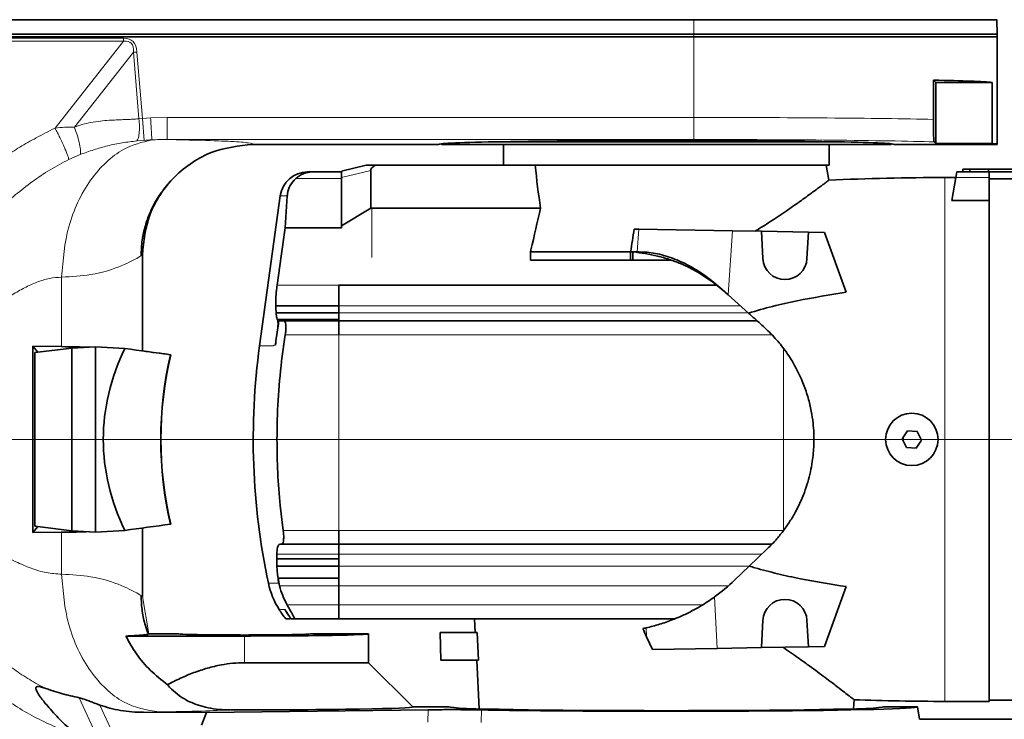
# Model space of a CAD drawing. Header units: millimetres. Extents: x 0 to 14900, y 0 to 10500.
# Tile 52 of 58: x 12584 to 12941, y 5720 to 5974. Entities that reach past the tile are written whole.
import ezdxf

# ---------------------------------------------------------------- set-up
doc = ezdxf.new("R2010")
doc.units = ezdxf.units.MM
doc.header["$LTSCALE"] = 25
doc.styles.add('SLDTEXTSTYLE0', font='TXT', dxfattribs={"width": 0.605})
doc.dimstyles.new('SLDDIMSTYLE1', dxfattribs={"dimtxt": 87.5, "dimasz": 87.5, "dimexe": 0, "dimexo": 0.0625, "dimgap": 21.875, "dimtad": 1, "dimdec": 4, "dimlfac": 25, "dimzin": 12, "dimdsep": 46, "dimtxsty": 'SLDTEXTSTYLE0', "dimsah": 1, "dimcen": 0.09, "dimadec": 1, "dimazin": 3, "dimtfac": 1, "dimtofl": 0, "dimtmove": 0, "dimatfit": 3, "dimfxl": 1, "dimfrac": 2, "dimtolj": 1, "dimtzin": 12, "dimarcsym": 0})
doc.dimstyles.new('SLDDIMSTYLE2', dxfattribs={"dimtxt": 87.5, "dimasz": 87.5, "dimexe": 0, "dimexo": 0.0625, "dimgap": 21.875, "dimtad": 1, "dimdec": 1, "dimrnd": 1e-09, "dimzin": 12, "dimdsep": 46, "dimtxsty": 'SLDTEXTSTYLE0', "dimsah": 1, "dimcen": 0, "dimadec": 0, "dimazin": 3, "dimtfac": 1, "dimtofl": 0, "dimtmove": 0, "dimatfit": 3, "dimfxl": 1, "dimfrac": 2, "dimtolj": 1, "dimtzin": 12, "dimarcsym": 0})

# ---------------------------------------------------------------- blocks, each defined once
blk = doc.blocks.new('_D_6')
at = {"color": 7, "linetype": 'Continuous', "lineweight": 0}
for p, q in [((7705.47, 6386.14), (7414.44, 6437.46)), ((12304.64, 5821.78), (14451.6, 5821.78))]:
    blk.add_line(p, q, dxfattribs=at)
at = {"color": 7, "linetype": 'Continuous', "lineweight": 18}
blk.add_arc((10906.09, 5821.78), 3508.01, 0, 170, dxfattribs=at)
for points in [[(7451.38, 6430.94), (7479.92, 6514.59), (7455.36, 6519.24)], [(14414.1, 5821.78), (14425.51, 5909.43), (14400.51, 5909.12)]]:
    blk.add_solid(points, dxfattribs=at)
at = {"color": 7, "linetype": 'Continuous', "lineweight": 18, "insert": (11097.81, 9439.64), "char_height": 87.5, "attachment_point": 1, "rotation": 355, "style": 'SLDTEXTSTYLE0'}
blk.add_mtext('170°', dxfattribs=at)
blk = doc.blocks.new('_D_7')
at = {"color": 7, "linetype": 'Continuous', "lineweight": 0}
for p, q in [((12304.64, 5821.78), (14452.32, 5821.78)), ((7705.47, 5257.43), (7413.73, 5205.99))]:
    blk.add_line(p, q, dxfattribs=at)
at = {"color": 7, "linetype": 'Continuous', "lineweight": 18}
blk.add_arc((10906.09, 5821.78), 3508.73, 190, 0, dxfattribs=at)
for points in [[(14414.82, 5821.78), (14401.23, 5734.45), (14426.23, 5734.14)], [(7450.66, 5212.5), (7454.65, 5124.2), (7479.21, 5128.85)]]:
    blk.add_solid(points, dxfattribs=at)
at = {"color": 7, "linetype": 'Continuous', "lineweight": 18, "insert": (11078.22, 2427.93), "char_height": 87.5, "attachment_point": 1, "rotation": 5, "style": 'SLDTEXTSTYLE0'}
blk.add_mtext('170°', dxfattribs=at)
blk = doc.blocks.new('_D_8')
at = {"color": 7, "linetype": 'Continuous', "lineweight": 0}
blk.add_line((13076.04, 8173.66), (10906.09, 5821.78), dxfattribs=at)
at = {"color": 7, "linetype": 'Continuous', "lineweight": 18}
blk.add_solid([(13076.04, 8173.66), (13007.52, 8117.82), (13025.9, 8100.87)], dxfattribs=at)
at = {"color": 7, "linetype": 'Continuous', "lineweight": 18, "insert": (11787.19, 6943), "char_height": 87.5, "attachment_point": 1, "rotation": 47.3038, "style": 'SLDTEXTSTYLE0'}
blk.add_mtext('R3200', dxfattribs=at)

msp = doc.modelspace()

# ---------------------------------------------------------------- linework, layer by layer
at = {"color": 8, "linetype": 'Continuous', "lineweight": 18}
for p, q in [((12828.5902634, 5973.9777044), (12828.5902634, 5968.7846161)), ((12553.5774756, 5967.3359386), (12621.8072399, 5967.3359386)), ((12621.8072399, 5966.2425255), (12553.5774756, 5966.2425255)), ((12596.9301278, 5934.7410154), (12621.8072399, 5966.2425255)), ((12621.8072399, 5966.2425255), (12621.8072399, 5967.3359386)), ((12828.5902634, 5968.7846161), (12828.5902634, 5967.7846161)), ((12828.5902634, 5967.7846161), (12828.5902634, 5938.5662513)), ((12625.3831643, 5962.201866), (12603.9384131, 5935.0467026)), ((12625.3831643, 5962.201866), (12626.6306344, 5962.3042922)), ((12627.3637785, 5938.0795456), (12625.3831643, 5962.201866)), ((12626.6306344, 5962.3042922), (12628.6096703, 5938.2011946)), ((12627.3637785, 5938.0795456), (12628.6096703, 5938.2011946)), ((12628.6096703, 5938.2011946), (12631.5987552, 5938.4048464)), ((12629.2765739, 5930.263282), (12628.6096703, 5938.2011946)), ((12631.5987552, 5938.4048464), (12637.5802061, 5938.5662513)), ((12637.5802061, 5938.5662513), (12828.5902634, 5938.5662513)), ((12828.5902634, 5930.5674698), (12828.5902634, 5938.5662513)), ((12629.2765739, 5930.263282), (12626.6147658, 5930.0442497)), ((12828.5902634, 5930.5674698), (12637.5802061, 5930.5674698)), ((12606.0684692, 5925.0991204), (12601.9173499, 5923.3245291)), ((12711.3779254, 5919.3792451), (12700.7902634, 5916.7394444)), ((12700.7902634, 5916.4115626), (12684.2200253, 5916.4115626)), ((12919.5902634, 5726.7846161), (12919.5902634, 5916.7846161)), ((12923.5902634, 5916.7846161), (12935.5902634, 5916.7846161)), ((12681.1417985, 5910.1490935), (12678.6008554, 5910.1490935)), ((12711.7902634, 5887.7846161), (12711.7902634, 5905.6933035)), ((12807.9962012, 5889.7846161), (12808.5873776, 5898.0464924)), ((12842.626299, 5897.4523408), (12840.9646949, 5874.230902)), ((12599.3009415, 5880.6283889), (12599.3009415, 5855.4511146)), ((12677.4216082, 5877.6863155), (12699.7902634, 5877.6863155)), ((12699.7902634, 5877.6863525), (12700.7902634, 5877.6863525)), ((12699.7902634, 5877.6803786), (12699.7902634, 5877.686334)), ((12700.7902634, 5877.6803786), (12700.7902634, 5877.686334)), ((12724.2902634, 5877.6863155), (12724.2902634, 5877.6803785)), ((12699.7902634, 5870.2328187), (12845.4307937, 5870.2328187)), ((12699.7902634, 5867.718021), (12848.2399719, 5867.7180226)), ((12677.4574234, 5865.4681127), (12699.7902634, 5865.4681127)), ((12699.7902634, 5865.1682657), (12677.5993132, 5865.1682657)), ((12677.7433331, 5862.2833352), (12677.6571448, 5862.2833352)), ((12677.7835432, 5865.1635258), (12699.7902634, 5865.1635258)), ((12699.7902634, 5859.7846161), (12680.3976903, 5859.7846161)), ((12699.7902634, 5788.7846229), (12699.7902634, 5859.7846161)), ((12699.7902634, 5859.7846161), (12856.7517846, 5859.7846161)), ((12676.1710229, 5855.7846119), (12671.1130152, 5855.7846119)), ((12676.2049823, 5856.007552), (12676.1710229, 5855.7846119)), ((12676.8922376, 5856.007552), (12676.2049823, 5856.007552)), ((12677.0935147, 5858.2846346), (12677.1055123, 5858.2846346)), ((12861.0902634, 5788.7846161), (12861.0902634, 5854.7207475)), ((12599.3009415, 5788.1181175), (12599.3009415, 5772.9408433)), ((12679.6542886, 5788.7846161), (12699.7902634, 5788.7846161)), ((12699.7902634, 5788.7846161), (12711.7902634, 5788.7846161)), ((12711.7902634, 5788.7846161), (12861.0902634, 5788.7846161)), ((12699.7902634, 5780.1846161), (12677.3880689, 5780.1846161)), ((12699.7902634, 5780.1845521), (12853.1754649, 5780.1845521)), ((12699.7902634, 5775.7940149), (12848.6016895, 5775.7940149)), ((12674.2902634, 5769.6332073), (12677.9076131, 5769.6332073)), ((12699.7902634, 5771.4617364), (12677.7809549, 5771.4617364)), ((12678.3144155, 5768.7186194), (12699.7902634, 5768.7186194)), ((12699.7902634, 5768.7186194), (12841.1372828, 5768.7186194)), ((12630.9542598, 5751.2859626), (12628.5894218, 5764.8423286)), ((12836.0810058, 5764.682417), (12837.0011934, 5746.0187047)), ((12680.2722222, 5760.0580346), (12678.2011823, 5760.0580346)), ((12680.4496, 5759.7846161), (12680.4476058, 5759.7846161)), ((12681.0430391, 5761.7846161), (12699.7902634, 5761.7846161)), ((12699.7902634, 5761.7846161), (12831.6860967, 5761.7846161)), ((12811.4094249, 5750.2367718), (12811.2503478, 5753.4632549)), ((12665.5902634, 5740.7846161), (12665.5902634, 5750.4991382)), ((12618.8121329, 5699.8726423), (12605.6834549, 5728.0775912)), ((12613.1327492, 5725.4728934), (12627.4173527, 5694.7846161)), ((12732.1137236, 5719.2236991), (12732.2253828, 5723.7420406)), ((12751.5563714, 5723.7054858), (12751.3791999, 5719.1883827))]:
    msp.add_line(p, q, dxfattribs=at)
at = {"color": 7, "linetype": 'Continuous', "lineweight": 35}
for p, q in [((12938.5553426, 5968.7846161), (12938.3730217, 5974.0056035)), ((12828.5902634, 5967.7846161), (12553.3269912, 5967.7846161)), ((12558.8217647, 5968.7846161), (12828.5902634, 5968.7846161)), ((12828.5902634, 5968.7846161), (12938.5553426, 5968.7846161)), ((12938.5902634, 5967.7846161), (12828.5902634, 5967.7846161)), ((12938.4854158, 5967.7846161), (12938.5553426, 5968.7846161)), ((12938.5902634, 5928.7846161), (12938.5902634, 5967.7846161)), ((12915.4103698, 5952.1145097), (12915.4103698, 5937.8790845)), ((12915.4103698, 5952.1145097), (12916.2402634, 5951.2846161)), ((12916.2402634, 5951.2846161), (12916.2402634, 5929.1337174)), ((12916.2402634, 5951.2846161), (12936.7568017, 5951.2846161)), ((12936.7568017, 5929.1337174), (12936.7568017, 5951.2846161)), ((12668.6540586, 5928.7846161), (12736.0902634, 5928.7846161)), ((12736.890213, 5928.9846665), (12737.0902634, 5928.7846161)), ((12737.0902634, 5928.7846161), (12900.0902634, 5928.7846161)), ((12759.2260461, 5929.7846161), (12877.9544807, 5929.7846161)), ((12759.5902634, 5928.7846161), (12759.5902634, 5921.2846161)), ((12877.5902634, 5921.2846161), (12877.5902634, 5928.7846161)), ((12900.0902634, 5928.7846161), (12900.2903138, 5928.9846665)), ((12901.0902634, 5928.7846161), (12938.5902634, 5928.7846161)), ((12916.2402634, 5929.1337174), (12915.6595157, 5929.7144651)), ((12936.7568017, 5929.1337174), (12916.2402634, 5929.1337174)), ((12700.7902634, 5919.042008), (12709.7848729, 5921.2846161)), ((12709.7848729, 5921.2846161), (12713.1372188, 5921.2846161)), ((12711.3779254, 5919.3792451), (12711.3779254, 5905.6933035)), ((12713.1372188, 5921.2846161), (12769.7215743, 5921.2846161)), ((12877.5902634, 5921.2846161), (12769.7215743, 5921.2846161)), ((12877.4719423, 5915.7843666), (12876.5020999, 5921.2846161)), ((12926.0902634, 5918.7846161), (12926.0902634, 5919.7846161)), ((12926.0902634, 5919.7846161), (12928.5902634, 5919.7846161)), ((12928.5902634, 5919.7846161), (12928.5902634, 5918.7846161)), ((12928.5902634, 5919.7846161), (12935.4085944, 5919.7846161)), ((12935.4085944, 5918.7846161), (12935.4085944, 5919.7846161)), ((12935.4085944, 5919.7846161), (12958.2902634, 5919.7846161)), ((12700.7902634, 5918.7846161), (12690.2461916, 5918.7846161)), ((12700.7902634, 5916.7394444), (12700.7902634, 5919.042008)), ((12700.7902634, 5899.2031073), (12700.7902634, 5916.7394444)), ((12923.5902634, 5916.7846161), (12919.5902634, 5916.7846161)), ((12923.5902634, 5916.7846161), (12922.1156508, 5908.4216727)), ((12923.9429174, 5918.7846161), (12923.5902634, 5916.7846161)), ((12923.9429174, 5918.7846161), (12935.5902634, 5918.7846161)), ((12935.5902634, 5918.7846161), (12935.5902634, 5916.7846161)), ((12935.5902634, 5918.7846161), (12958.2902634, 5918.7846161)), ((12935.5902634, 5908.4216727), (12935.5902634, 5916.7846161)), ((12955.5902634, 5916.2846161), (12935.5902634, 5916.2846161)), ((12678.6008554, 5910.1490935), (12671.1130152, 5855.7846119)), ((12681.1417985, 5910.1490935), (12680.3377495, 5898.5702851)), ((12700.7902634, 5899.2031073), (12711.3779254, 5905.6933035)), ((12711.7902634, 5905.6933035), (12711.3779254, 5905.6933035)), ((12772.985904, 5905.6933035), (12711.7902634, 5905.6933035)), ((12935.5902634, 5908.4216727), (12922.1156508, 5908.4216727)), ((12935.5902634, 5908.4216727), (12935.5902634, 5726.7846161)), ((12700.7902634, 5898.5702851), (12680.3377495, 5898.5702851)), ((12700.7902634, 5898.5702851), (12700.7902634, 5899.2031073)), ((12806.9179077, 5898.0756331), (12808.5873776, 5898.0464924)), ((12808.5873776, 5898.0464924), (12842.626299, 5897.4523408)), ((12853.0821855, 5897.2698327), (12842.626299, 5897.4523408)), ((12853.0821855, 5897.2698327), (12853.6012271, 5887.3659284)), ((12870.0827895, 5896.973086), (12853.0821855, 5897.2698327)), ((12869.5792997, 5887.3659284), (12870.0827895, 5896.973086)), ((12875.9227381, 5896.8711493), (12870.0827895, 5896.973086)), ((12883.8300991, 5875.1458535), (12875.9227381, 5896.8711493)), ((12628.5902634, 5853.8862875), (12628.5902634, 5888.7269085)), ((12805.6351407, 5889.7846161), (12769.316026, 5889.7846161)), ((12769.316026, 5889.7846161), (12769.316026, 5886.7846161)), ((12805.6351407, 5889.7846161), (12806.391006, 5889.7846161)), ((12805.6351407, 5886.7846161), (12805.6351407, 5889.7846161)), ((12806.391006, 5889.7846161), (12807.9962012, 5889.7846161)), ((12806.391006, 5886.7846161), (12806.391006, 5889.7846161)), ((12805.6351407, 5886.7846161), (12769.316026, 5886.7846161)), ((12806.391006, 5886.7846161), (12805.6351407, 5886.7846161)), ((12820.391228, 5886.7846161), (12806.391006, 5886.7846161)), ((12699.7902634, 5877.6863155), (12836.8664312, 5877.6863155)), ((12699.7902634, 5870.2328187), (12699.7902634, 5877.6863155)), ((12839.7918138, 5875.2808735), (12835.8002658, 5878.5629869)), ((12840.9646949, 5874.230902), (12838.0340667, 5876.8544211)), ((12848.3443822, 5867.6245537), (12840.9646949, 5874.230902)), ((12699.7902634, 5870.2327556), (12676.9546881, 5870.2327556)), ((12699.7902634, 5867.718021), (12699.7902634, 5870.2328187)), ((12677.0933151, 5867.7179875), (12699.7902634, 5867.7179875)), ((12699.7902634, 5864.7847161), (12699.7902634, 5867.718021)), ((12677.6571448, 5862.2833352), (12677.0935147, 5858.2846346)), ((12677.1055123, 5858.2846161), (12677.7433331, 5862.2833352)), ((12677.5993132, 5865.1682657), (12677.4574234, 5865.4681127)), ((12678.3011393, 5864.7846161), (12677.7835432, 5865.1635258)), ((12679.9367125, 5864.7846161), (12678.3011393, 5864.7846161)), ((12679.9367125, 5864.7846161), (12699.7902634, 5864.7846161)), ((12699.7902634, 5864.7847161), (12851.5166512, 5864.7847161)), ((12699.7902634, 5859.7846161), (12699.7902634, 5864.7847161)), ((12679.0782752, 5850.3008588), (12680.397702, 5859.7846142)), ((12588.9122594, 5855.5680763), (12599.3009415, 5855.4511146)), ((12588.9122594, 5788.0011558), (12588.9122594, 5855.5680763)), ((12588.9122594, 5855.5680763), (12590.6702316, 5853.4126531)), ((12611.5902634, 5855.3508835), (12603.0601656, 5854.871488)), ((12611.5902634, 5855.3508835), (12611.5902634, 5788.2183487)), ((12622.2516027, 5854.7517113), (12611.5902634, 5855.3508835)), ((12603.0601656, 5854.871488), (12589.6487337, 5853.2923783)), ((12589.6487337, 5853.2923783), (12589.6487337, 5790.2768539)), ((12603.0601656, 5788.6977441), (12603.0601656, 5854.871488)), ((12638.8064453, 5852.4927627), (12638.8616934, 5852.4934628)), ((12679.0763382, 5850.2846346), (12679.0692518, 5850.2249031)), ((12679.0782632, 5850.3008602), (12679.0763382, 5850.2846346)), ((12906.0566812, 5824.8907593), (12904.1334734, 5822.0095665)), ((12909.5134712, 5824.6658088), (12906.0566812, 5824.8907593)), ((12911.0470534, 5821.5596656), (12909.5134712, 5824.6658088)), ((12904.1334734, 5822.0095665), (12905.6670556, 5818.9034233)), ((12904.4445167, 5821.3795742), (12904.4445167, 5822.4755462)), ((12909.1238456, 5818.6784729), (12911.0470534, 5821.5596656)), ((12905.6670556, 5818.9034233), (12909.1238456, 5818.6784729)), ((12679.5184225, 5789.7846161), (12678.5840694, 5797.7846531)), ((12638.8064453, 5791.0764695), (12638.8616934, 5791.0757694)), ((12588.9122594, 5788.0011558), (12590.6702316, 5790.156579)), ((12588.9122594, 5788.0011558), (12599.3009415, 5788.1181175)), ((12603.0601656, 5788.6977441), (12589.6487337, 5790.2768539)), ((12611.5902634, 5788.2183487), (12603.0601656, 5788.6977441)), ((12622.2516027, 5788.8175209), (12611.5902634, 5788.2183487)), ((12628.5902634, 5764.8423344), (12628.5902634, 5789.6829447)), ((12679.6314952, 5788.7846161), (12679.5184225, 5789.7846161)), ((12679.6542754, 5788.7846346), (12679.6314952, 5788.7846161)), ((12699.7902634, 5783.7845161), (12699.7902634, 5788.7846195)), ((12678.5091374, 5783.7846161), (12678.8423225, 5783.7846161)), ((12678.8423225, 5783.7846161), (12678.847498, 5783.7846531)), ((12699.7902634, 5783.7846161), (12678.8423225, 5783.7846161)), ((12678.847498, 5783.7846531), (12679.0904045, 5783.7846531)), ((12679.0904045, 5783.7846531), (12699.7902634, 5783.7846531)), ((12699.7902634, 5783.7845161), (12856.8477019, 5783.7845161)), ((12699.7902634, 5780.1845521), (12699.7902634, 5783.7845161)), ((12677.3880689, 5780.1846161), (12677.5231735, 5782.1473232)), ((12677.3880689, 5780.1846161), (12677.3880689, 5778.4512827)), ((12699.7902634, 5775.7940149), (12699.7902634, 5780.1845521)), ((12855.1782176, 5782.107069), (12848.6594526, 5775.8494638)), ((12677.3880689, 5778.4512827), (12677.3880619, 5775.7941971)), ((12699.7902634, 5778.4512827), (12677.3880689, 5778.4512827)), ((12677.3880619, 5775.7941971), (12699.7902634, 5775.7941971)), ((12699.7902634, 5768.7186194), (12699.7902634, 5775.7940149)), ((12848.6594526, 5775.8494638), (12843.3250161, 5770.7287396)), ((12677.8378635, 5771.445816), (12677.8378615, 5771.4458174)), ((12677.8378615, 5771.4458174), (12699.7902634, 5771.4458174)), ((12678.3144155, 5768.7186194), (12677.8378635, 5771.445816)), ((12677.8378635, 5771.445816), (12699.7902634, 5771.445816)), ((12699.7902634, 5761.7846161), (12699.7902634, 5768.7186194)), ((12883.8300991, 5768.4233787), (12875.9227381, 5746.6980828)), ((12680.4496, 5759.7846161), (12680.2722222, 5760.0580346)), ((12680.2722222, 5760.0580346), (12680.4476058, 5759.7846161)), ((12699.7902634, 5756.7845161), (12699.7902634, 5761.7846161)), ((12680.5804225, 5756.7836161), (12680.5804225, 5756.7846161)), ((12682.3281767, 5756.7846161), (12682.2914721, 5756.7846161)), ((12682.3281767, 5756.7836161), (12682.2914721, 5756.7836161)), ((12682.3281767, 5756.7846161), (12683.6678093, 5756.7846161)), ((12682.3281767, 5756.7836161), (12682.3281767, 5756.7846161)), ((12683.6678093, 5756.7836161), (12682.3281767, 5756.7836161)), ((12699.7902634, 5756.7836161), (12683.6678093, 5756.7836161)), ((12699.7902634, 5756.7845161), (12760.3125187, 5756.7845161)), ((12749.0180824, 5756.7836161), (12749.2800689, 5751.7846161)), ((12760.3125238, 5756.7845161), (12760.3331495, 5756.7846161)), ((12760.3331495, 5756.7846161), (12821.8274223, 5756.7846161)), ((12853.0821855, 5746.2993995), (12853.6012271, 5756.2033037)), ((12869.5792997, 5756.2033037), (12870.0827895, 5746.5961461)), ((12736.5117056, 5751.7846161), (12736.7735648, 5741.7846161)), ((12750.0167573, 5751.7846161), (12736.5117056, 5751.7846161)), ((12750.0167573, 5751.7846161), (12750.5082373, 5741.7846161)), ((12622.5721292, 5750.4991382), (12665.5902634, 5750.4991382)), ((12641.4275253, 5751.2846161), (12630.9542857, 5751.2846161)), ((12710.5902634, 5751.2846161), (12689.7530015, 5751.2846161)), ((12710.5902634, 5740.7846161), (12710.5902634, 5751.2846161)), ((12813.5673659, 5745.6096657), (12811.4094249, 5750.2367718)), ((12837.0011934, 5746.0187047), (12813.5673659, 5745.6096657)), ((12853.0821855, 5746.2993995), (12837.0011934, 5746.0187047)), ((12870.0827895, 5746.5961461), (12853.0821855, 5746.2993995)), ((12875.9227381, 5746.6980828), (12870.0827895, 5746.5961461)), ((12665.5902634, 5740.7846161), (12710.5902634, 5740.7846161)), ((12726.5995832, 5724.7752962), (12710.5902634, 5740.7846161)), ((12750.5082373, 5741.7846161), (12736.7735648, 5741.7846161)), ((12749.8041467, 5741.7846161), (12750.731218, 5724.0950421)), ((12886.4493088, 5724.0950421), (12886.6234923, 5727.4186606)), ((12919.5902634, 5726.7846161), (12935.5902634, 5726.7846161)), ((12935.5902634, 5727.2846161), (12955.5902634, 5727.2846161)), ((12732.2253828, 5723.7420406), (12651.9040327, 5722.7566371)), ((12726.5902634, 5724.7846161), (12739.884492, 5724.7846161)), ((12909.5902634, 5724.7846161), (12897.2960348, 5724.7846161)), ((12910.3837348, 5720.2846161), (12909.5902634, 5724.7846161)), ((12628.9803248, 5722.8296959), (12651.9040327, 5722.7566371)), ((12649.9895206, 5718.2161777), (12651.9040327, 5722.7566371)), ((12960.5902634, 5720.2846161), (12910.3837348, 5720.2846161))]:
    msp.add_line(p, q, dxfattribs=at)
at = {"color": 7, "linetype": 'Continuous', "lineweight": 35, "flags": 128}
for points in [[(12828.5902634, 5973.9777044), (12754.1701447, 5973.9777044), (12679.750026, 5973.9774743), (12558.8217647, 5973.9658976)], [(12680.3377495, 5898.5702851), (12678.9013914, 5888.2846531), (12677.4216082, 5877.6863155)]]:
    msp.add_lwpolyline(points, dxfattribs=at)
at = {"color": 7, "linetype": 'Continuous', "lineweight": 35}
msp.add_circle((12907.5902634, 5821.7846161), 9.5, dxfattribs=at)
at = {"color": 7, "linetype": 'Continuous', "lineweight": 18}
msp.add_arc((10906.0902605, 5821.7846161), 3200, 190, 170, dxfattribs=at)
at = {"color": 7, "linetype": 'Continuous', "lineweight": 35}
for centre, radius, start, end in [((12688.5073306, 5908.7846346), 10, 90, 172.157762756), ((12919.5902634, 5016.7846161), 900, 90, 92.6841153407), ((12861.5902634, 5887.7846161), 8, 183, 357), ((12918.7902245, 5821.7846119), 250, 172.183550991, 192.040650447), ((12918.7902259, 5821.7846119), 241.402145, 187.617484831, 187.857011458), ((12702.8255147, 5775.7019691), 29.1734543, 192.006544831, 212.427954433), ((12796.2344545, 5819.7846161), 68, 305.872160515, 313.828988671), ((12861.5902634, 5755.7846161), 8, 3, 177), ((12703.6026613, 5776.0193898), 30, 212.1437435, 219.878169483), ((12796.2344545, 5819.7846161), 68, 281.694666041, 282.757315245), ((12919.5902634, 6626.7846161), 900, 267.8980222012, 270)]:
    msp.add_arc(centre, radius, start, end, dxfattribs=at)
at = {"color": 8, "linetype": 'Continuous', "lineweight": 18}
for centre, major_axis, ratio, start_param, end_param in [((12512.878836, 5824.6634277), (-111.9492428, -141.7596298), 0.1439379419, 2.9884067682, 3.2547763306), ((12512.878836, 5824.6634277), (111.4140014, 141.0818618), 0.1112534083, 6.1299994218, 6.3963689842), ((12828.5902634, 5936.7858347), (110, 0), 0.0161856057, 0.6611710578, 1.5707963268), ((12828.5902634, 5928.7870531), (102, 0), 0.0174550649, 0.5479003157, 1.5707963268)]:
    msp.add_ellipse(centre, major_axis=major_axis, ratio=ratio, start_param=start_param, end_param=end_param, dxfattribs=at)
at = {"color": 7, "linetype": 'Continuous', "lineweight": 35}
for centre, major_axis, ratio, start_param, end_param in [((12828.5902634, 5950.9355148), (110, 0), 0.0174550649, 0.182835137, 0.6611710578), ((12818.5902634, 5928.7846161), (82.5, 0), 0.0174550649, 0.7676187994, 2.3739738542), ((12818.5902634, 5928.7846161), (82.5, 0), 0.0174550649, 2.3739738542, 3.1415926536), ((12818.5902634, 5928.7846161), (82.5, 0), 0.0174550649, 0, 0.7676187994), ((12828.5902634, 5928.7846161), (110, 0), 0.0174550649, 0, 0.182835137), ((12727.9121874, 5921.6818087), (16.5257463, 2.4200808), 0.219246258, 2.6439962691, 3.1094965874), ((12818.5902634, 5948.2509619), (0, 119.3924469), 0.4088243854, 1.7986252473, 1.9352638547), ((12792.0001613, 5954.4519017), (32.3291991, 244.9217031), 0.0919466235, 4.4573446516, 4.492279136), ((12918.7902634, 5881.1190214), (242.1043341, 0), 0.954556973, 3.1887159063, 3.1996126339), ((12528.5902634, 5846.7454688), (99.999292, 5.6181348), 0.0669770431, 0.6270456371, 0.7816352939), ((12754.4354727, 5821.7846161), (140.0110629, 0), 0.7142292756, 2.8056376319, 3.4775476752), ((12948.5343909, 5821.7846161), (764.2499116, -99.4660615), 0.0135034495, 4.2730497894, 4.2968726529), ((12948.5894737, 5821.7846161), (764.2499116, -99.4660615), 0.0135034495, 4.2821226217, 4.2968726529), ((12708.4320097, 5821.7846161), (0, 100), 0.7316044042, 1.2586641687, 1.8829284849), ((12708.4870925, 5821.7846161), (0, 100), 0.7316044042, 1.2586641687, 1.8829284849), ((12948.5343909, 5821.7846161), (764.2499116, 99.4660615), 0.0135034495, 1.9863126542, 2.0101355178), ((12528.5902634, 5796.8237634), (99.999292, -5.6181348), 0.0669770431, 5.5015500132, 5.6561396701), ((12812.2380899, 5512.0930958), (-26.6481893, 266.9367196), 0.1817911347, 5.7959677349, 5.8211148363), ((12665.5902634, 5751.283972), (24.1627662, 0), 0.0174550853, 3.1400655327, 6.2847124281), ((12665.5902634, 5751.2846161), (45, 0), 0.0174550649, 4.7123889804, 6.2831853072), ((12665.5902634, 5724.766025), (61.0092948, 0), 0.0174577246, 4.6294265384, 6.3006412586), ((12818.5902634, 5724.7910416), (78.7066322, 0), 0.0174552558, 3.1462697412, 6.2785082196), ((12818.5902634, 5724.7797272), (91.000431, 0), 0.0174551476, 3.8843112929, 6.2862631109)]:
    msp.add_ellipse(centre, major_axis=major_axis, ratio=ratio, start_param=start_param, end_param=end_param, dxfattribs=at)
for points, knots in [([(12938.2832209, 5974.0024676), (12938.3072217, 5974.0025209), (12938.3995403, 5974.0027258), (12937.7438287, 5974.0015504), (12936.3305588, 5974.0036833), (12934.1197238, 5974.0004248), (12931.1476836, 5974.0016875), (12927.4417807, 5973.9998177), (12923.0448968, 5973.9979623), (12918.0085955, 5973.9987883), (12912.280455, 5973.9945639), (12905.9621504, 5973.9954212), (12899.1167517, 5973.9922237), (12891.8116296, 5973.9906149), (12883.9767274, 5973.9896994), (12875.7578593, 5973.9863878), (12867.2305135, 5973.9862335), (12858.4792078, 5973.982923), (12849.4227346, 5973.982207), (12839.4388015, 5973.979584), (12832.4431289, 5973.9783719), (12828.5902634, 5973.9777044)], [0, 0, 0, 0, 0.0192032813, 0.0738648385, 0.126847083, 0.1802005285, 0.2339820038, 0.2886455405, 0.3415811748, 0.3948871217, 0.4487664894, 0.5034314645, 0.5563641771, 0.6096670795, 0.6635433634, 0.7182049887, 0.7711873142, 0.8245408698, 0.8783224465, 0.9329861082, 1, 1, 1, 1]), ([(12915.4103698, 5937.8790845), (12915.4117664, 5937.2268711), (12915.4145498, 5935.9270309), (12915.4370953, 5933.9666425), (12915.4705318, 5932.3895351), (12915.5117736, 5931.2129895), (12915.5561127, 5930.3957617), (12915.605618, 5929.8541121), (12915.6415441, 5929.7610288), (12915.6595157, 5929.7144651)], [0, 0, 0, 0, 0.1085608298, 0.2163582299, 0.3822981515, 0.5188125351, 0.6556252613, 0.8277312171, 1, 1, 1, 1]), ([(12668.6540587, 5928.7846161), (12663.6136087, 5928.2482742), (12655.8602796, 5927.4232615), (12646.5318878, 5922.4266929), (12640.1134987, 5917.2564196), (12634.9430814, 5910.8392917), (12629.9478249, 5901.5149565), (12629.1245664, 5893.764773), (12628.5894218, 5888.7269033)], [0, 0, 0, 0, 0.2395323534, 0.368453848, 0.5000972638, 0.6317277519, 0.7606111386, 1, 1, 1, 1]), ([(12684.2200253, 5916.4115626), (12683.484888, 5915.607476), (12682.0165548, 5914.0014261), (12681.2966462, 5911.6892762), (12681.1674187, 5910.4039228), (12681.1417985, 5910.1490935)], [0, 0, 0, 0, 0.445635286, 0.8900937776, 1, 1, 1, 1]), ([(12690.2461916, 5918.7846161), (12690.2461912, 5918.7846161), (12690.246189, 5918.7846161), (12690.2454086, 5918.784616), (12690.24134, 5918.784614), (12690.2257279, 5918.7845911), (12689.2051267, 5918.7799662), (12687.577229, 5918.4743555), (12685.5875878, 5917.5074467), (12684.6514269, 5916.7572625), (12684.2200253, 5916.4115626)], [0, 0, 0, 0, 0.0000116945, 0.0000635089, 0.0005887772, 0.0021243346, 0.0080825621, 0.4984651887, 0.7688827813, 1, 1, 1, 1]), ([(12877.444441, 5915.7795014), (12877.4304474, 5915.7689058), (12877.3995089, 5915.7454798), (12876.9315879, 5915.3917044), (12876.1683692, 5914.8165601), (12875.1370748, 5914.0428403), (12873.8246304, 5913.0642306), (12872.22146, 5911.8783007), (12870.3300664, 5910.4932304), (12868.1533226, 5908.9192134), (12865.7192281, 5907.1859949), (12863.0798758, 5905.3416769), (12860.2697193, 5903.4203701), (12857.2979223, 5901.4422351), (12854.1418286, 5899.3982028), (12851.8836121, 5898.0072639), (12850.7524011, 5897.3104992)], [0, 0, 0, 0, 0.0627150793, 0.1386573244, 0.2071788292, 0.2761545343, 0.3455670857, 0.4160020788, 0.4887335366, 0.5618724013, 0.6361878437, 0.7108681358, 0.7824570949, 0.8543270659, 0.9270278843, 1, 1, 1, 1]), ([(12628.1246466, 5888.4329822), (12628.2072158, 5890.3283859), (12628.367293, 5894.0030125), (12629.5331043, 5899.1852353), (12631.1451482, 5903.7452128), (12633.0383263, 5907.5940067), (12634.993353, 5910.7300342), (12636.7865789, 5913.1348598), (12638.1440317, 5914.7260289), (12638.6491442, 5915.2726435), (12638.820118, 5915.4576653)], [0, 0, 0, 0, 0.1751849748, 0.3396317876, 0.4904864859, 0.6261361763, 0.7465168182, 0.8533649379, 0.9503659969, 1, 1, 1, 1]), ([(12769.316026, 5889.7846161), (12769.3730054, 5890.0354224), (12770.5786605, 5895.3423583), (12771.8114122, 5900.6430874), (12772.985904, 5905.6933035)], [0, 0, 0, 0, 0.0472601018, 1, 1, 1, 1]), ([(12835.8002658, 5878.5629869), (12833.8861068, 5879.907438), (12830.0090426, 5882.6305783), (12824.5233653, 5885.3026969), (12819.6188706, 5887.1360725), (12815.3634584, 5888.3409796), (12810.9688308, 5889.2529546), (12807.916697, 5889.6074247), (12806.391006, 5889.7846161)], [0, 0, 0, 0, 0.215116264, 0.435710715, 0.5751116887, 0.7145218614, 0.8572960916, 1, 1, 1, 1]), ([(12807.9962012, 5889.7846161), (12808.9457725, 5889.7745482), (12810.8442648, 5889.7544194), (12813.853734, 5889.4419059), (12816.9331531, 5888.7841907), (12821.0527265, 5887.5341571), (12826.1886488, 5885.2824474), (12832.2942237, 5881.6430494), (12836.0848459, 5878.4806144), (12838.0340667, 5876.8544211)], [0, 0, 0, 0, 0.0971999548, 0.1943333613, 0.2947175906, 0.3951162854, 0.5893895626, 0.7888551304, 1, 1, 1, 1]), ([(12676.9546881, 5870.2327556), (12676.9345057, 5871.0374453), (12676.9090878, 5872.0508752), (12677.0315937, 5874.2748128), (12677.1884754, 5875.9574475), (12677.3792329, 5877.3720683), (12677.4216082, 5877.6863155)], [0, 0, 0, 0, 0.3893134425, 0.4903030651, 0.8867747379, 1, 1, 1, 1]), ([(12883.8300991, 5875.1458535), (12877.8638897, 5874.2102665), (12868.8999914, 5872.804599), (12857.0924263, 5870.1255234), (12851.2622769, 5868.4587477), (12848.3443822, 5867.6245537)], [0, 0, 0, 0, 0.4985387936, 0.7490268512, 1, 1, 1, 1]), ([(12677.4574234, 5865.4681127), (12677.3264384, 5865.9518083), (12677.1611995, 5866.5619953), (12677.1049712, 5867.5194979), (12677.0933151, 5867.7179875)], [0, 0, 0, 0, 0.7927006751, 1, 1, 1, 1]), ([(12848.3443822, 5867.6245537), (12848.7476144, 5867.2635774), (12850.5400383, 5865.6589869), (12852.3623363, 5864.0276528), (12853.7746815, 5862.7633114)], [0, 0, 0, 0, 0.2249647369, 1, 1, 1, 1]), ([(12677.5993132, 5865.1682657), (12677.6472295, 5865.047144), (12677.7430961, 5864.804815), (12677.7941105, 5864.0798447), (12677.7700549, 5863.2084974), (12677.6936647, 5862.5825718), (12677.6571448, 5862.2833352)], [0, 0, 0, 0, 0.2571504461, 0.5144825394, 0.767888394, 1, 1, 1, 1]), ([(12677.7835432, 5865.1635258), (12677.8254192, 5865.0444294), (12677.9099341, 5864.804067), (12677.9352708, 5864.0919016), (12677.8838541, 5863.2213429), (12677.789373, 5862.5906609), (12677.7433331, 5862.2833352)], [0, 0, 0, 0, 0.2512682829, 0.5071144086, 0.7598213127, 1, 1, 1, 1]), ([(12680.3976903, 5859.7846161), (12680.4712421, 5860.3263831), (12680.6183967, 5861.4102925), (12680.6485072, 5862.8766195), (12680.5269431, 5863.9984361), (12680.2788061, 5864.6712942), (12680.0448003, 5864.7488109), (12679.9367125, 5864.7846161)], [0, 0, 0, 0, 0.2068038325, 0.4137509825, 0.6179717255, 0.8235401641, 1, 1, 1, 1]), ([(12853.7746815, 5862.7633114), (12855.245503, 5861.3601128), (12858.0704037, 5858.6650905), (12861.8465882, 5853.9269686), (12865.1567991, 5848.7723157), (12867.798167, 5843.3497537), (12869.6784912, 5838.1604791), (12870.745434, 5834.06376), (12871.4633992, 5830.2891481), (12872.0400684, 5825.7944687), (12872.1908322, 5820.0633624), (12871.6780384, 5814.4801483), (12870.8570224, 5809.9909182), (12869.8968417, 5806.2457346), (12868.6739445, 5802.5717523), (12867.1832734, 5798.963671), (12865.4309939, 5795.4526424), (12863.4145785, 5792.0481076), (12861.1574766, 5788.7935861), (12858.9708282, 5786.0869963), (12856.963712, 5783.8668091), (12855.7737608, 5782.6940219), (12855.1782176, 5782.107069)], [0, 0, 0, 0, 0.0699052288, 0.1342619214, 0.2059910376, 0.2759924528, 0.3341976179, 0.3868390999, 0.4133792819, 0.4583952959, 0.5326421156, 0.5967576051, 0.6382357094, 0.6799884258, 0.7222838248, 0.7648401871, 0.8086541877, 0.85272005, 0.8975225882, 0.9425576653, 0.9712514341, 1, 1, 1, 1]), ([(12676.8922376, 5856.007552), (12676.9093932, 5856.3724648), (12676.9436989, 5857.1021762), (12677.051582, 5857.8905229), (12677.1055151, 5858.2846346)], [0, 0, 0, 0, 0.5000782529, 1, 1, 1, 1]), ([(12676.8922376, 5856.007552), (12676.9130783, 5856.4389416), (12676.9485311, 5857.1727934), (12677.0511993, 5857.9601287), (12677.0935147, 5858.2846346)], [0, 0, 0, 0, 0.5878429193, 1, 1, 1, 1]), ([(12679.0692518, 5850.2249031), (12678.5789342, 5845.4972929), (12677.5982952, 5836.0420377), (12677.4581525, 5826.5370988), (12677.3880809, 5821.7846119)], [0, 0, 0, 0, 0.49999816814, 1, 1, 1, 1]), ([(12679.0904045, 5783.7846531), (12679.2232501, 5783.8391096), (12679.4890962, 5783.948086), (12679.7478633, 5784.8138142), (12679.8547467, 5786.0808752), (12679.8120062, 5787.4817836), (12679.7005178, 5788.4026737), (12679.6542754, 5788.7846346)], [0, 0, 0, 0, 0.2179066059, 0.436067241, 0.6480303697, 0.8540122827, 1, 1, 1, 1]), ([(12677.5231752, 5782.147334), (12677.6542387, 5782.6806349), (12677.8837495, 5783.6145208), (12678.3214068, 5783.7335564), (12678.5091374, 5783.7846161)], [0, 0, 0, 0, 0.5710557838, 1, 1, 1, 1]), ([(12677.7809549, 5771.4617364), (12677.666369, 5772.2727077), (12677.4402442, 5773.8730849), (12677.405299, 5775.1596051), (12677.3880619, 5775.7941971)], [0, 0, 0, 0, 0.5067376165, 1, 1, 1, 1]), ([(12883.8300991, 5768.4233787), (12878.2626875, 5769.2854734), (12869.9001141, 5770.5803895), (12858.8848462, 5773.0374826), (12852.7274637, 5774.6417481), (12849.3384629, 5775.6478785), (12848.6594526, 5775.8494638)], [0, 0, 0, 0, 0.4692857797, 0.7048943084, 0.940873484, 1, 1, 1, 1]), ([(12677.7809549, 5771.4617364), (12677.8091867, 5771.2690431), (12677.8647044, 5770.8901124), (12677.9113597, 5770.3852502), (12677.9301609, 5769.9480307), (12677.9151288, 5769.7381448), (12677.9076131, 5769.6332073)], [0, 0, 0, 0, 0.2542459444, 0.4999739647, 0.75000004, 1, 1, 1, 1]), ([(12677.8378615, 5771.4458174), (12677.8648499, 5771.1405949), (12677.9192902, 5770.5249097), (12677.9334733, 5769.941066), (12677.9134776, 5769.7030227), (12677.9076131, 5769.6332073)], [0, 0, 0, 0, 0.409954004, 0.8269459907, 1, 1, 1, 1]), ([(12681.0430391, 5761.7846161), (12680.4804624, 5762.8866098), (12679.3458038, 5765.1092165), (12678.6601263, 5767.5087846), (12678.3144155, 5768.7186194)], [0, 0, 0, 0, 0.49581141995, 1, 1, 1, 1]), ([(12630.775311, 5751.1589653), (12630.386081, 5752.1905103), (12629.3771689, 5754.8643482), (12628.3809349, 5759.5732755), (12628.211858, 5763.2432472), (12628.1246466, 5765.13625)], [0, 0, 0, 0, 0.2332033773, 0.6044797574, 1, 1, 1, 1]), ([(12836.0810058, 5764.682417), (12834.8938226, 5763.857132), (12832.5195363, 5762.206618), (12828.7677523, 5760.0232916), (12824.9029527, 5758.071653), (12820.6502038, 5756.263017), (12816.0547886, 5754.6552033), (12812.8581932, 5753.8621502), (12811.2503478, 5753.4632549)], [0, 0, 0, 0, 0.1515384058, 0.3030665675, 0.4588362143, 0.6145988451, 0.8061482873, 1, 1, 1, 1]), ([(12680.4476058, 5759.7846161), (12680.6832368, 5759.4240059), (12681.1542544, 5758.7031594), (12681.7056276, 5757.8794527), (12682.0486146, 5757.3473968), (12682.2368757, 5757.0335854), (12682.3354183, 5756.8242307), (12682.305998, 5756.7977102), (12682.2914721, 5756.7846161)], [0, 0, 0, 0, 0.2498938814, 0.4995286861, 0.6314042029, 0.7498807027, 0.8765070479, 1, 1, 1, 1]), ([(12680.4496, 5759.7846161), (12680.7254238, 5759.3684669), (12681.2650224, 5758.5543477), (12681.9049701, 5757.6162666), (12682.2747654, 5757.0344197), (12682.3779116, 5756.8075715), (12682.339733, 5756.7899499), (12682.3281767, 5756.7846161)], [0, 0, 0, 0, 0.2890409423, 0.5654553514, 0.7433398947, 0.9223118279, 1, 1, 1, 1]), ([(12683.6678093, 5756.7846161), (12683.7105753, 5756.8194324), (12683.7960516, 5756.8890196), (12683.5414824, 5757.4438436), (12683.055295, 5758.2990737), (12682.324096, 5759.5285525), (12681.6093864, 5760.7636619), (12681.1685269, 5761.5583992), (12681.0430391, 5761.7846161)], [0, 0, 0, 0, 0.1589081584, 0.3176086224, 0.4816416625, 0.6762266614, 0.9078400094, 1, 1, 1, 1]), ([(12682.116465, 5756.7846161), (12681.6901565, 5756.7846161), (12680.7701983, 5756.7846161), (12680.6466946, 5756.7846161), (12680.5804225, 5756.7846161)], [0, 0, 0, 0, 0.4633998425, 1, 1, 1, 1]), ([(12622.5721292, 5750.4991382), (12623.6647854, 5750.5498082), (12625.3058856, 5750.6259113), (12626.9901247, 5750.7304284), (12628.1044635, 5750.8102699), (12629.039689, 5750.8914836), (12629.7942952, 5750.9739479), (12630.3736246, 5751.0564356), (12630.6028214, 5751.1115671), (12630.7161848, 5751.1388358)], [0, 0, 0, 0, 0.2466668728, 0.3704779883, 0.4947092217, 0.6212651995, 0.7480198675, 0.8753675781, 1, 1, 1, 1]), ([(12622.5721292, 5750.4991382), (12623.8031201, 5748.2994931), (12626.2973125, 5743.8426463), (12631.3866484, 5737.821825), (12635.5411411, 5734.5193798), (12637.6703268, 5732.8268701)], [0, 0, 0, 0, 0.3220648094, 0.6525568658, 1, 1, 1, 1]), ([(12886.5809661, 5727.4208903), (12886.5902378, 5727.4135935), (12886.6204999, 5727.3897774), (12886.3133281, 5727.6315242), (12885.664323, 5728.1413212), (12884.5126926, 5729.0429738), (12882.667602, 5730.4796355), (12880.3421375, 5732.2720004), (12877.8775778, 5734.1487996), (12875.533391, 5735.9148979), (12872.7521805, 5737.9808444), (12869.7055283, 5740.2025679), (12865.8010219, 5742.9999802), (12862.6842787, 5745.1299522), (12860.7765252, 5746.4337047)], [0, 0, 0, 0, 0.0327003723, 0.1067313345, 0.1825120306, 0.2588793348, 0.3659848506, 0.4834543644, 0.5472992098, 0.6271543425, 0.7074359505, 0.7889351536, 0.8708075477, 1, 1, 1, 1]), ([(12665.5902634, 5740.7846161), (12664.1944141, 5740.7468544), (12661.3910164, 5740.6710144), (12656.9060769, 5740.024127), (12652.181362, 5738.9111877), (12647.2408719, 5737.2542296), (12642.3903818, 5735.2299901), (12639.2438247, 5733.6279846), (12637.6703268, 5732.8268701)], [0, 0, 0, 0, 0.14277873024, 0.2867541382, 0.46273885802, 0.63880077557, 0.81937520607, 1, 1, 1, 1]), ([(12592.8141951, 5731.7342134), (12592.2661194, 5731.9131978), (12591.510411, 5732.1599886), (12590.674393, 5732.2304961), (12590.3053728, 5732.1629084), (12590.1027653, 5732.0189531), (12589.963656, 5731.7907907), (12589.958085, 5731.3464992), (12590.151538, 5730.7922678), (12590.4034046, 5730.2702468), (12590.9029279, 5729.3801374), (12591.810751, 5728.0726153), (12593.1770909, 5726.3218487), (12595.5906677, 5723.4738722), (12599.2417195, 5719.5595002), (12602.6114138, 5716.4815437), (12604.2991189, 5714.9399549)], [0, 0, 0, 0, 0.07432643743, 0.10248423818, 0.12582947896, 0.13893161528, 0.15178525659, 0.1789960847, 0.21166526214, 0.23088751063, 0.25228041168, 0.33577706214, 0.41389654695, 0.50282927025, 0.75099296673, 1, 1, 1, 1]), ([(12592.8144999, 5731.7329488), (12594.9922957, 5730.9998517), (12599.3621663, 5729.5288509), (12603.5717737, 5728.5623971), (12605.6834549, 5728.0775912)], [0, 0, 0, 0, 0.4983662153, 1, 1, 1, 1]), ([(12660.363158, 5723.7048579), (12658.9967102, 5723.744222), (12656.2639227, 5723.8229472), (12652.3753696, 5724.4201497), (12648.8219401, 5725.371689), (12645.2832448, 5726.7875715), (12641.995951, 5728.7320065), (12639.4298312, 5730.8616533), (12638.1634394, 5732.2761053), (12637.6703268, 5732.8268701)], [0, 0, 0, 0, 0.1319012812, 0.2637921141, 0.3952213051, 0.5267818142, 0.7059643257, 0.8855072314, 1, 1, 1, 1]), ([(12605.6834549, 5728.0775912), (12606.0868427, 5727.9758668), (12607.0447549, 5727.734305), (12608.7288933, 5727.1198139), (12610.4606892, 5726.4683221), (12611.9104561, 5725.9176891), (12612.786819, 5725.5987783), (12613.1327492, 5725.4728934)], [0, 0, 0, 0, 0.1773187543, 0.4210732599, 0.6390452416, 0.8575188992, 1, 1, 1, 1]), ([(12613.1327492, 5725.4728934), (12614.3539897, 5725.069052), (12616.8078414, 5724.257609), (12620.7207086, 5723.4525782), (12624.7855844, 5722.9314153), (12627.578146, 5722.8636978), (12628.9803248, 5722.8296959)], [0, 0, 0, 0, 0.2442562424, 0.490786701, 0.7443178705, 1, 1, 1, 1]), ([(12732.2253828, 5723.7420406), (12732.9301153, 5723.7498185), (12734.3394926, 5723.7653734), (12736.6971793, 5723.7806249), (12739.1572615, 5723.7890146), (12741.6558095, 5723.7899962), (12744.1125722, 5723.7834512), (12746.4615198, 5723.7700143), (12748.6379099, 5723.7497417), (12750.3314422, 5723.7275168), (12751.2290194, 5723.7113734), (12751.5563714, 5723.7054858)], [0, 0, 0, 0, 0.1175672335, 0.235119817, 0.3527804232, 0.4704340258, 0.5863962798, 0.7023628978, 0.8179838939, 0.9336175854, 1, 1, 1, 1])]:
    msp.add_open_spline(points, degree=3, knots=knots, dxfattribs=at)
at = {"color": 8, "linetype": 'Continuous', "lineweight": 18}
for points, knots in [([(12603.9384131, 5935.0467026), (12604.8772114, 5935.3834229), (12606.8333061, 5936.0850188), (12610.0055505, 5936.7957939), (12613.2705038, 5937.289218), (12616.140621, 5937.5306486), (12618.6901319, 5937.6541825), (12621.0457458, 5937.7448326), (12623.4472574, 5937.8308451), (12625.5588332, 5937.9352718), (12626.8114836, 5938.0353993), (12627.3637785, 5938.0795456)], [0, 0, 0, 0, 0.1258202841, 0.2621610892, 0.4100075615, 0.5430781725, 0.6261209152, 0.7327311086, 0.8411194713, 0.929949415, 1, 1, 1, 1]), ([(12626.6147658, 5930.0442497), (12626.7877591, 5930.2622516), (12627.1458761, 5930.7135418), (12627.4640336, 5932.6321913), (12627.5646401, 5935.2059785), (12627.4292031, 5937.1435672), (12627.3637785, 5938.0795456)], [0, 0, 0, 0, 0.2415317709, 0.5, 0.7584682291, 1, 1, 1, 1]), ([(12568.2022197, 5915.8477909), (12569.8183969, 5917.3079693), (12573.1363418, 5920.3056551), (12578.5229804, 5924.2518747), (12584.1956813, 5927.8878154), (12590.3166512, 5931.3530776), (12594.6239546, 5933.5596139), (12596.9301278, 5934.7410154)], [0, 0, 0, 0, 0.18971104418, 0.38946893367, 0.57999513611, 0.77512521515, 1, 1, 1, 1]), ([(12596.9301278, 5934.7410154), (12598.1226651, 5934.8457531), (12600.4727078, 5935.0521518), (12602.7947161, 5935.0485008), (12603.9384131, 5935.0467026)], [0, 0, 0, 0, 0.5074534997, 1, 1, 1, 1]), ([(12596.9301278, 5934.7410154), (12597.220448, 5934.1767962), (12597.8164891, 5933.0184274), (12598.7013154, 5931.2167027), (12599.5559465, 5929.4079729), (12600.3295379, 5927.6874281), (12600.9779384, 5926.152824), (12601.4652391, 5924.8896741), (12601.7933403, 5923.9148289), (12601.8767316, 5923.5178768), (12601.9173499, 5923.3245291)], [0, 0, 0, 0, 0.1174620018, 0.2411550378, 0.3693811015, 0.5, 0.6306188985, 0.7588449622, 0.8825379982, 1, 1, 1, 1]), ([(12606.0684692, 5925.0991204), (12606.1359062, 5925.5178162), (12606.2743644, 5926.3774606), (12605.8914566, 5928.805018), (12605.1141779, 5931.7956516), (12604.3235123, 5933.9818832), (12603.9384131, 5935.0467026)], [0, 0, 0, 0, 0.24352848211, 0.5, 0.75647151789, 1, 1, 1, 1]), ([(12632.0203791, 5930.4356671), (12628.5190272, 5929.5786521), (12622.6711598, 5928.1472878), (12615.2689949, 5922.4735069), (12609.6283696, 5916.0167117), (12605.0648983, 5908.0433628), (12600.6201175, 5896.4738392), (12599.8207764, 5886.8724522), (12599.3009415, 5880.6283889)], [0, 0, 0, 0, 0.2018137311, 0.3370640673, 0.475135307, 0.6132065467, 0.748456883, 1, 1, 1, 1]), ([(12626.6147658, 5930.0442497), (12624.8371336, 5929.8529924), (12621.3049123, 5929.4729571), (12616.0261235, 5928.3581622), (12610.9213904, 5926.8705209), (12607.6825233, 5925.6882782), (12606.0684692, 5925.0991204)], [0, 0, 0, 0, 0.2550040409, 0.5067025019, 0.754170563, 1, 1, 1, 1]), ([(12632.0204828, 5930.4356798), (12632.0204629, 5930.4356789), (12631.1051758, 5930.3914939), (12630.1908649, 5930.3273872), (12629.2765739, 5930.263282)], [0, 0, 0, 0, 0.0000217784, 1, 1, 1, 1]), ([(12637.5719857, 5930.5674698), (12637.5719658, 5930.5674698), (12635.7207544, 5930.5698712), (12633.8692243, 5930.5234515), (12632.0205027, 5930.4356808), (12632.0204828, 5930.4356798)], [0, 0, 0, 0, 0.0000107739, 0.9999892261, 1, 1, 1, 1]), ([(12637.5783399, 5930.5675053), (12641.9444576, 5930.4731028), (12651.8604549, 5930.258703), (12661.8104925, 5929.8437917), (12668.1081941, 5929.338301), (12668.4649372, 5928.9764469), (12668.6540586, 5928.784616)], [0, 0, 0, 0, 0.1901736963, 0.4319081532, 0.698835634, 1, 1, 1, 1]), ([(12601.9173499, 5923.3245291), (12599.6252263, 5922.1299831), (12595.052132, 5919.7467034), (12588.6622863, 5915.3366792), (12582.5604792, 5910.5807634), (12578.6705438, 5907.2834608), (12576.7170313, 5905.6275665)], [0, 0, 0, 0, 0.25031414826, 0.49941034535, 0.74860555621, 1, 1, 1, 1]), ([(12628.5902634, 5888.7269029), (12628.2792455, 5888.4993217), (12627.59043, 5887.9952943), (12621.4368262, 5884.7626202), (12611.8116503, 5881.3521284), (12602.9573376, 5880.8399099), (12599.3009415, 5880.6283889)], [0, 0, 0, 0, 0.22594102, 0.5003947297, 0.7936875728, 1, 1, 1, 1]), ([(12599.3009415, 5880.6283889), (12597.8068012, 5880.5442988), (12594.7858832, 5880.3742819), (12590.2979475, 5878.9023109), (12585.8278004, 5876.8423111), (12581.366378, 5874.3041027), (12576.9083815, 5871.5319832), (12572.5342689, 5868.7818641), (12568.2403801, 5866.2565032), (12564.0275067, 5864.1222501), (12559.8055886, 5862.5207322), (12555.5600318, 5861.6032339), (12552.7347177, 5861.6742325), (12551.3302701, 5861.7095254)], [0, 0, 0, 0, 0.0890999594, 0.1801461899, 0.2738022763, 0.369752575, 0.4670812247, 0.5645803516, 0.6555476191, 0.7446942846, 0.8315407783, 0.9162598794, 1, 1, 1, 1]), ([(12548.9712497, 5791.7747617), (12549.5493826, 5788.773664), (12550.7145095, 5782.7254714), (12554.0016165, 5773.9249757), (12558.1995056, 5765.4310061), (12562.6965977, 5758.2051844), (12567.201731, 5752.235678), (12571.5082676, 5747.3752067), (12576.2574279, 5742.8428193), (12581.4708716, 5738.7801622), (12586.9789147, 5735.0402227), (12590.8643435, 5732.8385819), (12592.8140827, 5731.7337809)], [0, 0, 0, 0, 0.11972734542, 0.24128972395, 0.36502276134, 0.48801900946, 0.57137241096, 0.65552094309, 0.74023890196, 0.82602511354, 0.91269801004, 1, 1, 1, 1]), ([(12548.9712497, 5791.7747617), (12550.8546004, 5791.5617093), (12554.6649926, 5791.130662), (12560.3006511, 5789.1049217), (12565.9203318, 5786.4816536), (12571.5307241, 5783.432688), (12577.1066079, 5780.3118739), (12582.6536406, 5777.3912067), (12588.1770866, 5774.9890354), (12593.7219904, 5773.2444871), (12597.4536284, 5773.0413864), (12599.3009415, 5772.9408433)], [0, 0, 0, 0, 0.1081049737, 0.2187178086, 0.3320615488, 0.4473054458, 0.5630668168, 0.6757978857, 0.786373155, 0.8942459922, 1, 1, 1, 1]), ([(12604.2991189, 5714.9399549), (12601.9308683, 5715.7412225), (12597.1290041, 5717.3658723), (12590.1372822, 5720.6858218), (12583.3795419, 5724.5665303), (12576.9031721, 5729.0166198), (12570.7459002, 5733.8461834), (12564.6745481, 5738.3130129), (12559.2835677, 5742.4565964), (12554.7306703, 5746.2319849), (12550.7068147, 5749.8654169), (12546.9026758, 5753.6859277), (12543.3266913, 5757.782079), (12540.1503979, 5762.0145151), (12537.4441918, 5766.2504132), (12535.1597829, 5770.4799257), (12532.8830721, 5775.6355272), (12530.8298487, 5781.7800793), (12530.1189532, 5786.6063266), (12529.7673666, 5788.9932362)], [0, 0, 0, 0, 0.068255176, 0.1383941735, 0.2109718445, 0.280927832, 0.352816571, 0.4247239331, 0.4868278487, 0.538541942, 0.5862800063, 0.6349234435, 0.685812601, 0.7348144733, 0.7795168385, 0.8232528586, 0.8662750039, 0.9338638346, 1, 1, 1, 1]), ([(12599.3009415, 5772.9408433), (12599.820788, 5766.6967403), (12600.6201469, 5757.0952923), (12605.0648404, 5745.5260677), (12609.6285967, 5737.551744), (12615.2681539, 5731.0986009), (12623.4500773, 5724.8138125), (12630.2403604, 5723.6835205), (12634.6562806, 5722.9484585)], [0, 0, 0, 0, 0.2396266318, 0.3684696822, 0.5, 0.6315303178, 0.7603733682, 1, 1, 1, 1]), ([(12599.3009415, 5772.9408433), (12602.9573557, 5772.7293227), (12611.8116892, 5772.2171067), (12621.4368593, 5768.8065955), (12627.5904578, 5765.5739117), (12628.2792533, 5765.0699028), (12628.5902634, 5764.8423289)], [0, 0, 0, 0, 0.2063129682, 0.4996052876, 0.7740580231, 1, 1, 1, 1]), ([(12634.6562806, 5722.9484585), (12633.5225199, 5722.9274934), (12631.4906832, 5722.8899213), (12629.7497992, 5722.8481562), (12628.9803248, 5722.8296959)], [0, 0, 0, 0, 0.5579979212, 1, 1, 1, 1]), ([(12660.5284075, 5723.7042758), (12657.4443349, 5723.5625693), (12651.378135, 5723.2838404), (12640.1674318, 5723.0589929), (12634.6562806, 5722.9484585)], [0, 0, 0, 0, 0.5084027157, 1, 1, 1, 1])]:
    msp.add_open_spline(points, degree=3, knots=knots, dxfattribs=at)
for points in [[(12632.0204828, 5930.4356798), (12632.0109979, 5930.6149122), (12631.992028, 5930.9733769), (12631.8931552, 5932.8417243), (12631.7575212, 5935.404728), (12631.6516772, 5937.4048069), (12631.5987552, 5938.4048464)], [(12637.5719857, 5930.5674698), (12637.5726707, 5930.7030844), (12637.5740408, 5930.9743138), (12637.5760959, 5932.830805), (12637.578151, 5935.4563295), (12637.5795211, 5937.5296107), (12637.5802061, 5938.5662513)]]:
    msp.add_open_spline(points, degree=3, dxfattribs=at)
at = {"color": 7, "linetype": 'Continuous', "lineweight": 35}
for points in [[(12688.4880981, 5918.7846161), (12688.5613605, 5918.7846161), (12688.7078853, 5918.7846161), (12689.7334228, 5918.7846161), (12690.2461916, 5918.7846161)], [(12677.3880809, 5821.7846119), (12677.4379339, 5817.7771698), (12677.5376398, 5809.7622856), (12678.2352596, 5801.7771972), (12678.5840694, 5797.7846531)]]:
    msp.add_open_spline(points, degree=3, dxfattribs=at)

# ---------------------------------------------------------------- dimensions: what is measured, and where the dimension line sits
at = {"color": 7, "linetype": 'Continuous', "lineweight": 18}
for base, line1, line2, picture, middle in [((11211.833438, 9316.4451269), ((12254.6391346, 5821.7846161), (9557.5413863, 5821.7846161)), ((9855.300388, 6007.0672216), (7754.7054508, 6377.4587846)), '_D_6', (11211.833438, 9316.4451269)), ((11211.8965342, 2326.4029129), ((9855.300388, 5636.5020105), (7754.7054508, 5266.1104475)), ((12254.6391346, 5821.7846161), (9557.5413863, 5821.7846161)), '_D_7', (11211.8965342, 2326.4029129))]:
    dim = msp.add_angular_dim_2l(base=base, line1=line1, line2=line2, dimstyle='SLDDIMSTYLE1', dxfattribs=at)
    dim.commit()
    dim.dimension.update_dxf_attribs({"geometry": picture, "text_midpoint": middle, "dimtype": 162})
dim = msp.add_radius_dim(center=(10906.0902605, 5821.7846161), mpoint=(13076.0436873, 8173.6566631), dimstyle='SLDDIMSTYLE2', dxfattribs=at)
dim.commit()
dim.dimension.update_dxf_attribs({"geometry": '_D_8', "text_midpoint": (11991.0672239, 6997.7208896), "dimtype": 164})

doc.saveas('drawing.dxf')
